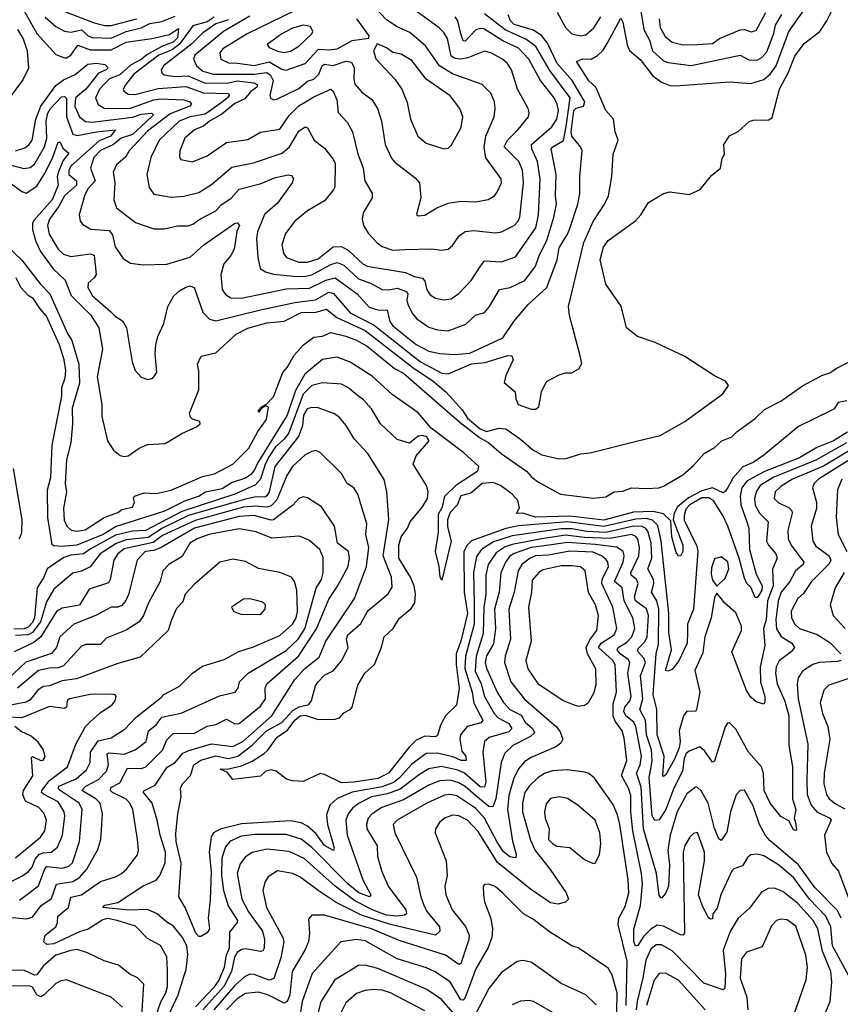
# Model space of a CAD drawing. Extents: x 1246169 to 1426871, y 660025 to 763458.
# Tile 115 of 256: x 1284275 to 1288124, y 710011 to 714631. Entities that reach past the tile are written whole.
import ezdxf

# ---------------------------------------------------------------- set-up
doc = ezdxf.new("R2010")
doc.units = 0

msp = doc.modelspace()

# ---------------------------------------------------------------- linework, layer by layer
at = {"layer": '0CON20XD'}
for points in [[(1287167.2, 714805), (1287202.5, 714585), (1287229.5, 714535), (1287244.2, 714485), (1287295, 714437.9), (1287315, 714430.2), (1287425, 714416.2), (1287655, 714464.6), (1287695, 714443.3), (1287735, 714441.8), (1287756.8, 714453.2), (1287780.3, 714479.7), (1287813.2, 714566.8), (1287821, 714605), (1287850.3, 714655)], [(1285679.5, 714730.5), (1285341.8, 714565), (1285228.5, 714495), (1285214.6, 714475), (1285217.9, 714445), (1285255, 714428.7), (1285296.7, 714426.7), (1285375, 714416.4), (1285445, 714433.6), (1285505, 714398.9), (1285525, 714394.8)], [(1286145, 713710), (1286175, 713714.3), (1286231.1, 713748.9), (1286285, 713770), (1286345, 713780), (1286415, 713776.8), (1286472.5, 713787.5), (1286502.5, 713805), (1286515, 713822.5), (1286534.5, 713865), (1286533.6, 713885), (1286462.2, 713982.2), (1286453.2, 714033.2), (1286461.2, 714085), (1286500.8, 714175), (1286506.2, 714215), (1286503.1, 714245), (1286485, 714285.7), (1286445, 714326.7), (1286305, 714376.7), (1286244.9, 714414.9), (1286178.7, 714508.7), (1286105, 714570.8), (1286045, 714598), (1285995, 714630.8), (1285885, 714749.5)], [(1284218.1, 713875), (1284285, 713825.3), (1284305, 713817.5), (1284355, 713850), (1284392.2, 713907.8), (1284429.4, 713980.6), (1284455, 714056), (1284465, 714055.7), (1284477.5, 714027.5), (1284505.6, 714005), (1284479.4, 713970.6), (1284458.4, 713921.6), (1284451.4, 713895), (1284455.6, 713855), (1284427.3, 713785), (1284341.6, 713688.4), (1284335.6, 713675), (1284335.9, 713645.9), (1284351, 713591), (1284373, 713543), (1284432.3, 713462.3), (1284488.3, 713408.3), (1284517.4, 713337.4), (1284609.4, 713245), (1284646.4, 713185), (1284664.2, 713085), (1284639.3, 712955), (1284661.2, 712825), (1284660.6, 712769.4), (1284686.5, 712655), (1284715, 712610.8), (1284746.3, 712586.3), (1284765, 712581.5), (1284783.8, 712585), (1284835, 712620.5), (1284875, 712637.1), (1284957.8, 712642.2), (1285035, 712689.6), (1285105, 712720), (1285122.5, 712735), (1285120, 712745), (1285086.4, 712756.4), (1285076.1, 712766.1), (1285071.2, 712785), (1285115.5, 712894.5), (1285115.8, 712984.2), (1285109.2, 713015), (1285127, 713053), (1285195, 713067.5), (1285290.4, 713155), (1285345, 713184.2), (1285435, 713208.1), (1285515, 713216.4), (1285595, 713257.4), (1285665, 713259.3), (1285715, 713272.3), (1285763.3, 713233.3), (1285895, 713172.3), (1286119, 712999), (1286214.4, 712935), (1286274.4, 712884.4), (1286350.8, 712800.8), (1286375, 712761.4), (1286435, 712712), (1286465, 712698.3), (1286525, 712713.8), (1286555, 712710.7), (1286625, 712663.5), (1286682.4, 712612.4), (1286725, 712590), (1286805, 712571), (1286838.3, 712571.7), (1286905, 712594), (1286951.5, 712598.5), (1287175, 712654.5), (1287279.7, 712680.3), (1287395, 712746), (1287573.3, 712875), (1287600, 712915), (1287585.7, 712935.7), (1287535, 712960), (1287395, 713050.7), (1287256.7, 713116.7), (1287172.5, 713145), (1287121.4, 713185), (1287097.2, 713287.2), (1287025, 713390), (1286998.5, 713505), (1287014.2, 713564.2), (1287035, 713595.7), (1287163.4, 713686.6), (1287189.4, 713715), (1287225, 713774), (1287295, 713816), (1287325, 713824), (1287415, 713811.2), (1287467.5, 713835), (1287520.5, 713899.5), (1287562.5, 713935), (1287570.7, 713979.3), (1287581.7, 713998.3), (1287577.5, 714045), (1287604.2, 714085.8), (1287645, 714106.2), (1287696.3, 714153.7), (1287715, 714159.4), (1287789.3, 714160.7), (1287805, 714172.5), (1287839.4, 714305), (1287881.6, 714385), (1287910.9, 714459.1), (1287955, 714518.5), (1288028, 714575), (1288061.1, 714625), (1288090.5, 714685)], [(1284225, 713950.8), (1284295, 713933.3), (1284325, 713936.9), (1284345, 713953.2), (1284390.9, 714035), (1284403.1, 714075), (1284399.8, 714155), (1284407.4, 714192.6), (1284419.4, 714215), (1284471.5, 714268.5), (1284485, 714270.5), (1284495, 714260.5), (1284494.7, 714174.7), (1284525, 714093.1), (1284545, 714086.9), (1284635, 714105.5), (1284723.9, 714113.9), (1284701.9, 714085), (1284647.8, 714062.2), (1284517.2, 713945), (1284505.6, 713925), (1284505.2, 713905.2), (1284541.4, 713875), (1284541.7, 713855), (1284485.5, 713805), (1284457.4, 713752.6), (1284415.3, 713695), (1284406.3, 713665), (1284412.9, 713625), (1284455, 713553.6), (1284480.3, 713530.3), (1284515, 713519.7), (1284605, 713533.1), (1284625, 713526), (1284633.9, 713435), (1284625, 713419.5), (1284595.6, 713395), (1284595.4, 713375), (1284617.2, 713335), (1284701.7, 713261.7), (1284725, 713238.5), (1284758.1, 713218.1), (1284776.5, 713185), (1284803.5, 713025), (1284816.9, 712985), (1284845, 712954.2), (1284877, 712943), (1284900.3, 712949.7), (1284919.2, 712975), (1284910, 713065), (1284913.8, 713106.2), (1284923.3, 713145), (1284951.9, 713205), (1284969.4, 713285), (1284998.6, 713335), (1285025, 713359.4), (1285055, 713375.6), (1285075, 713381.9), (1285093.7, 713373.7), (1285135, 713259.1), (1285165, 713226.4), (1285195, 713218.2), (1285405, 713270), (1285566.4, 713303.6), (1285662.9, 713317.1), (1285725, 713353), (1285746.4, 713346.4), (1285825, 713255.6), (1285938.2, 713198.2), (1286155, 713025.5), (1286255, 712972.6), (1286285, 712969.6), (1286395, 713016.4), (1286457, 713023), (1286565, 713055.3), (1286584.3, 713054.3), (1286590, 713035), (1286555, 712961.2), (1286548.3, 712928.3), (1286600, 712885), (1286601.7, 712851.7), (1286613.8, 712825), (1286675, 712804.2), (1286696.7, 712803.3), (1286710, 712815), (1286723.3, 712885), (1286747, 712933), (1286806.1, 712963.9), (1286835, 712973.3), (1286865, 712973.3), (1286897.7, 712992.3), (1286911.7, 713018.3), (1286903.4, 713053.4), (1286853.7, 713243.7), (1286849.7, 713285), (1286921.4, 713585), (1286965.7, 713684.3), (1287017.9, 713765), (1287036.4, 713805), (1287052.7, 713895), (1287059.5, 714000.5), (1287082.5, 714065), (1287068.6, 714105), (1287061.2, 714165), (1287024.4, 714205), (1286977.5, 714315), (1286945, 714344.3), (1286887.5, 714435), (1286915, 714448), (1286955, 714446), (1286985, 714463.1), (1287011.3, 714488.7), (1287031.1, 714518.9), (1287095, 714638), (1287105, 714620), (1287125, 714513.3), (1287136.2, 714486.2), (1287185, 714444.7), (1287245, 714366.9), (1287285, 714338.3), (1287325, 714322.2), (1287350.7, 714320.7), (1287605, 714339.7), (1287705, 714331.7), (1287765, 714351.1), (1287795, 714374.7), (1287823.7, 714415), (1287882.2, 714575), (1287955, 714677.1)], [(1284284.3, 714695), (1284355.8, 714565.8), (1284445, 714467.3), (1284485, 714452.5), (1284495, 714452), (1284515, 714464.2), (1284548.6, 714511.4), (1284605, 714489.5), (1284705, 714489.4), (1284775, 714525.6), (1284895, 714542), (1284978.2, 714561.9), (1285019.8, 714589.8), (1285015, 714545.4), (1284995.7, 714525), (1284945, 714506.1), (1284872.8, 714467.2), (1284845.1, 714444.8), (1284795, 714417.9), (1284745, 714372.4), (1284697, 714353), (1284675, 714331), (1284649.4, 714305), (1284631.3, 714265), (1284643.1, 714233.1), (1284673.9, 714213.9), (1284795, 714215.1), (1284905, 714254.9), (1284935, 714259.3), (1285045, 714254.8), (1285072.7, 714245), (1285081.5, 714235), (1285072.7, 714225), (1284981, 714189), (1284875, 714108.4), (1284788.9, 714015), (1284772.3, 713987.7), (1284729.9, 713950.1), (1284714, 713915), (1284720.9, 713865), (1284716.8, 713785), (1284728.8, 713748.8), (1284818.8, 713678.8), (1284905, 713650), (1284955, 713650), (1285015, 713663.1), (1285065, 713663.9), (1285088, 713672), (1285120.8, 713695), (1285195, 713734.1), (1285219.3, 713760.7), (1285267.1, 713792.9), (1285305, 713836.3), (1285407.5, 713862.5), (1285475, 713891.1), (1285535, 713902.7), (1285550.3, 713900.3), (1285560, 713885), (1285553.5, 713865), (1285485, 713770), (1285422.9, 713717.1), (1285390.9, 713635), (1285385.3, 713605), (1285391.6, 713515), (1285403.5, 713463.5), (1285427.4, 713447.4), (1285465, 713437), (1285575, 713425.5), (1285617.1, 713427.1), (1285645, 713433.1), (1285735, 713483), (1285765, 713491.2), (1285795, 713478.7), (1285865, 713415.5), (1285920, 713395), (1285975, 713365.3), (1286006.1, 713363.9), (1286045, 713371.2), (1286089.6, 713355), (1286095.6, 713345), (1286091.2, 713315), (1286095.2, 713295), (1286118.6, 713248.6), (1286137.3, 713227.3), (1286195, 713188.2), (1286235, 713175.4), (1286285, 713170.4), (1286368.1, 713201.9), (1286413.1, 713245), (1286455, 713256.5), (1286478.5, 713285), (1286525.3, 713364.7), (1286575.2, 713374.8), (1286645, 713407.1), (1286694.3, 713475), (1286711.4, 713525), (1286747.7, 713595), (1286780.6, 713705), (1286792.4, 713765), (1286787.9, 713805), (1286791.8, 713905), (1286768.9, 714025), (1286775.9, 714035), (1286825.6, 714064.4), (1286839.1, 714129.1), (1286857.9, 714265), (1286762.2, 714392.2), (1286696, 714505), (1286649.4, 714539.4), (1286552.9, 714582.9), (1286455, 714659)], [(1285255, 714631), (1285195, 714611.2), (1285131.9, 714568.1), (1285082.2, 714517.8), (1284950, 714415), (1284939.3, 714395), (1284941.3, 714381.3), (1284953, 714373), (1285004.8, 714364.8), (1285065, 714368.3), (1285145, 714332.4), (1285255, 714335.3), (1285295.8, 714344.2), (1285374.1, 714334.1), (1285391.1, 714325), (1285387.4, 714315), (1285357.2, 714292.8), (1285330.5, 714259.5), (1285285, 714237.2), (1285223, 714187), (1285165.2, 714155), (1285138, 714132), (1285095, 714114.4), (1285049.8, 714075), (1285026.2, 714015), (1285025.5, 713985.5), (1285030.8, 713975), (1285085, 713964.6), (1285155, 713992.7), (1285245, 714054.2), (1285345, 714068.2), (1285405, 714103), (1285495, 714116.9), (1285538.8, 714181.2), (1285585, 714227.1), (1285655, 714269.7), (1285735, 714305.6), (1285745, 714296), (1285762.2, 714255), (1285769.1, 714195), (1285810.6, 714150.6), (1285836.2, 714105), (1285861.8, 714001.8), (1285886.8, 713935), (1285893.8, 713875), (1285928.9, 713815), (1285929.1, 713795), (1285885.8, 713724.2), (1285881.2, 713695), (1285888.2, 713665), (1285909.9, 713629.9), (1285950, 713585), (1285975, 713566.2), (1286025, 713550.3), (1286085, 713552.8), (1286205, 713556), (1286255, 713549.1), (1286285, 713554.3), (1286305, 713572), (1286334.4, 713615), (1286365, 713636.9), (1286405, 713642.5), (1286505, 713631.3), (1286535, 713635.4), (1286595.2, 713664.8), (1286614, 713685), (1286621.1, 713705), (1286638.8, 713865), (1286633.1, 713925), (1286616.8, 713965), (1286547.6, 714035), (1286563.9, 714066.1), (1286613.9, 714115), (1286661.1, 714175), (1286664.5, 714195), (1286659.6, 714215), (1286610.7, 714305), (1286581.5, 714395), (1286562.9, 714425), (1286540.5, 714445), (1286485, 714475.9), (1286455, 714483.9), (1286377.5, 714452.5), (1286345, 714445.4), (1286318.2, 714448.2), (1286299.3, 714459.3), (1286282.3, 714542.3), (1286265, 714570.4), (1286242.1, 714592.1), (1286105, 714693.6)], [(1284255, 714016), (1284299.8, 714030.2), (1284320, 714045), (1284334.4, 714065.6), (1284351.2, 714165), (1284374.6, 714225.4), (1284445, 714321.6), (1284480.7, 714349.3), (1284535, 714373.3), (1284595, 714422.6), (1284635, 714427.4), (1284675, 714420.5), (1284690.8, 714405), (1284681.2, 714395), (1284645, 714379.5), (1284585.3, 714304.7), (1284537, 714265), (1284533.3, 714223.3), (1284555, 714175.8), (1284583.8, 714153.8), (1284615, 714150.1), (1284805, 714173.1), (1284845, 714188.4), (1284895, 714192.7), (1284902.1, 714185), (1284868.1, 714151.9), (1284805, 714092.4), (1284751.6, 714075), (1284715, 714045.8), (1284655, 714016.6), (1284622.4, 713985), (1284606.8, 713935), (1284629.4, 713875), (1284595, 713836.9), (1284579.2, 713805), (1284553.4, 713715), (1284558.2, 713685), (1284570.6, 713670.6), (1284608.8, 713648.8), (1284695, 713641.4), (1284711.1, 713621.1), (1284723.3, 713565), (1284760.6, 713510.6), (1284795, 713489.2), (1284855, 713481.5), (1284965, 713484.6), (1285075, 713517.3), (1285138.2, 713575), (1285282.2, 713675), (1285295, 713678.4), (1285305.9, 713665), (1285293.5, 713636.5), (1285281.2, 713555), (1285265.2, 713524.8), (1285233.2, 713485), (1285218, 713435), (1285225.5, 713365), (1285241, 713341), (1285265, 713326.1), (1285315, 713324.8), (1285525, 713368.2), (1285635, 713371.4), (1285710.7, 713409.3), (1285755, 713419.5), (1285858.8, 713345), (1285915, 713282.3), (1285955, 713269.1), (1285998.3, 713268.3), (1286011.9, 713215), (1286026, 713195), (1286135, 713106.7), (1286195, 713075.7), (1286245.9, 713064.1), (1286315, 713059.4), (1286386.3, 713066.3), (1286541.8, 713138.2), (1286593.1, 713215), (1286660.5, 713295), (1286747.4, 713375), (1286796.4, 713505), (1286805, 713560.8), (1286845, 713624.2), (1286855, 713651.2), (1286892.6, 713765), (1286902.8, 713815), (1286902.4, 713895), (1286913.4, 714016.6), (1286906.5, 714035), (1286865.6, 714085), (1286861.5, 714105), (1286873.9, 714205), (1286884.9, 714215.1), (1286919.3, 714225), (1286925.5, 714245), (1286866.2, 714346.2), (1286795.7, 714425.7), (1286750.7, 714520.7), (1286724, 714555), (1286685, 714582.5), (1286595, 714608), (1286577.5, 714625), (1286566.1, 714653.9)], [(1284395, 714643.6), (1284445, 714598.9), (1284485, 714576.6), (1284515, 714572.4), (1284565, 714583.6), (1284595.8, 714555.8), (1284615, 714547.2), (1284705, 714544.9), (1284775, 714574.9), (1284845, 714593.3), (1284885, 714612.8), (1284941.9, 714621.9), (1285005, 714647.8)], [(1284481.7, 714671.7), (1284625, 714615.9), (1284674.3, 714604.3), (1284705, 714604.3), (1284825, 714635.4)], [(1285187.5, 714642.5), (1285155, 714620.8), (1285087.2, 714602.8), (1285024.3, 714515.7), (1284989.7, 714490.3), (1284928.2, 714465), (1284810.8, 714375), (1284770.9, 714325), (1284761.1, 714305), (1284764.3, 714295), (1284785, 714282.2), (1284815, 714279.4), (1284925, 714307.7), (1285055, 714317.4), (1285137.7, 714287.7), (1285255.2, 714285.2), (1285257.2, 714275), (1285250.2, 714265), (1285219.3, 714239.3), (1285145, 714187.7), (1285074.4, 714175), (1285023.4, 714155), (1284930, 714065), (1284890, 713985), (1284871.8, 713905), (1284883.1, 713843.1), (1284905, 713812.7), (1284985, 713797.5), (1285045, 713802.8), (1285115, 713820.3), (1285175, 713857.5), (1285270.5, 713939.5), (1285371.2, 713958.8), (1285507.1, 714005), (1285540.2, 714035), (1285585, 714107.5), (1285615, 714128.9), (1285625, 714124.2), (1285655.7, 714065.7), (1285705, 714027.5), (1285746.2, 713976.2), (1285755.7, 713955.7), (1285752.8, 713845), (1285747.9, 713832.1), (1285705, 713780.8), (1285625, 713733.6), (1285566.5, 713685), (1285522.1, 713627.9), (1285504.1, 713575), (1285512, 713535), (1285527.3, 713515), (1285583.9, 713493.9), (1285625, 713493.1), (1285675, 713509.5), (1285745, 713564.8), (1285785, 713566.3), (1285817.6, 713547.6), (1285885, 713485.9), (1285905, 713474.8), (1286084.8, 713444.8), (1286125, 713425.9), (1286165, 713418.2), (1286174.8, 713404.8), (1286185, 713364.2), (1286200.6, 713340.6), (1286225, 713323.8), (1286263.9, 713316.1), (1286298.3, 713321.7), (1286335, 713346.4), (1286392.6, 713407.4), (1286436.2, 713475), (1286455, 713499.5), (1286535, 713494.6), (1286601.4, 713518.6), (1286695.5, 713654.5), (1286708.5, 713715), (1286716.5, 713883.5), (1286703.6, 713965), (1286676.8, 714025), (1286675.9, 714045), (1286771.7, 714128.3), (1286794.8, 714165), (1286802.6, 714205), (1286796.7, 714235), (1286782.2, 714265), (1286718.8, 714345), (1286663, 714445), (1286615, 714496.8), (1286541.6, 714531.6), (1286452.2, 714587.8), (1286435, 714590.4), (1286415, 714583), (1286365, 714530), (1286355, 714532.2), (1286344, 714564), (1286330, 714625), (1286318.4, 714645)], [(1285355, 714647), (1285230.7, 714575), (1285096.7, 714465), (1285090.3, 714445), (1285104, 714415), (1285135, 714389), (1285185, 714375.7), (1285375, 714375.1), (1285435, 714383.1), (1285451, 714371), (1285464.2, 714345), (1285448.1, 714275), (1285452.4, 714262.4), (1285465, 714255.7), (1285485, 714260), (1285585, 714307.8), (1285625, 714343.3), (1285655, 714352.4), (1285678.4, 714375), (1285694.3, 714415), (1285705, 714422.9), (1285745, 714416.5), (1285805, 714436), (1285831.4, 714431.4), (1285843.5, 714405), (1285842.2, 714352.2), (1285847.8, 714327.8), (1285880.8, 714290.8), (1285927.2, 714257.2), (1285954.2, 714214.2), (1285972, 714155), (1285990, 714045), (1286019.3, 713980.7), (1286035, 713962.2), (1286129.5, 713889.5), (1286150, 713865), (1286157.5, 713795), (1286137, 713717), (1286145, 713710)], [(1285525, 714394.8), (1285615, 714424.7), (1285677, 714493), (1285725, 714489), (1285764.2, 714494.2), (1285835, 714532.6), (1285913.3, 714545), (1285914, 714555), (1285857.2, 714635)], [(1286795.5, 714665.5), (1286835.1, 714595.1), (1286864.9, 714564.9), (1286905, 714554.8), (1286930.5, 714559.5), (1286967.8, 714592.2), (1287001.2, 714645)], [(1287274.4, 714635), (1287279.2, 714595), (1287302.8, 714552.8), (1287335, 714526.2), (1287385, 714513)], [(1287385, 714513), (1287455, 714514.8), (1287525, 714520), (1287557.2, 714542.8), (1287655, 714583.1), (1287675, 714584.3), (1287706.7, 714573.3), (1287729.3, 714580.7), (1287775.2, 714665)], [(1284265.4, 714585.4), (1284291.6, 714541.6), (1284310, 714485), (1284316.1, 714403.9), (1284290.6, 714349.4), (1284212.6, 714245)], [(1285515, 714477.5), (1285545, 714483.3), (1285585, 714507.3), (1285645.6, 714565), (1285650, 714575), (1285639.2, 714599.2), (1285605, 714604.8), (1285555, 714591.7), (1285504.6, 714565), (1285436.5, 714515), (1285445, 714500.8), (1285485, 714483.5), (1285515, 714477.5)], [(1286265, 714024.5), (1286285, 714028.6), (1286299.4, 714040.6), (1286346.2, 714125), (1286353.8, 714175), (1286340, 714215), (1286294, 714274), (1286181.7, 714351.7), (1286115, 714439.4), (1286065, 714468.7), (1286025, 714476.4), (1285995, 714498.6), (1285952, 714518), (1285934.4, 714485), (1285945, 714447.5), (1286035, 714352.2), (1286067.7, 714305), (1286092.6, 714242.6), (1286108.2, 714165), (1286143.3, 714085), (1286181.9, 714051.9), (1286265, 714024.5)], [(1284185, 713598.3), (1284285, 713502.5), (1284371, 713391), (1284417.3, 713345), (1284499.1, 713159.1), (1284520.3, 713125), (1284552.4, 713015), (1284555.2, 712925), (1284521.5, 712808.5), (1284522.8, 712735), (1284515.2, 712645), (1284495, 712565.8), (1284489, 712455), (1284494.2, 712415), (1284481.3, 712338.7), (1284483.3, 712283.3), (1284496.1, 712255), (1284516.5, 712236.5), (1284545, 712231.2), (1284582.2, 712237.8), (1284671.6, 712295), (1284735, 712318.7), (1284755, 712332.3), (1284805, 712344.4), (1284814.3, 712365), (1284809.2, 712385), (1284813.3, 712395), (1284858.7, 712411.3), (1284915, 712407.8), (1284986.1, 712423.9), (1285133, 712487), (1285189.2, 712500.8), (1285275, 712545.7), (1285349.8, 712620.2), (1285391.9, 712698.1), (1285433.1, 712755), (1285442.9, 712812.9), (1285430.5, 712819.5), (1285411.2, 712808.8), (1285395, 712790), (1285395, 712798.8), (1285408.8, 712815), (1285432.5, 712827.5), (1285465, 712861.3), (1285510, 712975), (1285530.5, 712999.5), (1285562.7, 713057.3), (1285606.2, 713105), (1285655, 713141.6), (1285695, 713145.6), (1285735, 713163.5), (1285805, 713146.1), (1285855, 713126.9), (1285905, 713098.7), (1286033.6, 712995), (1286075, 712972.3), (1286340.9, 712740.9), (1286431.2, 712671.2), (1286476.4, 712646.4), (1286534.3, 712595), (1286652.6, 712512.6), (1286675, 712488.2), (1286705, 712463.1), (1286812, 712405), (1286965, 712386), (1287025, 712391.6), (1287063.9, 712416.1), (1287105, 712418.1), (1287145, 712435.2), (1287215, 712431.3), (1287273.3, 712435), (1287295, 712442.4), (1287385, 712496.1), (1287435, 712539.2), (1287486.2, 712595), (1287535, 712623.3), (1287568.1, 712655), (1287615, 712673.2), (1287641.1, 712698.9), (1287725, 712759.1), (1287768.6, 712801.4), (1287845, 712841.2), (1287946.6, 712913.4), (1288038.4, 712961.6), (1288075, 712973.8), (1288105, 712994), (1288405, 713150.2)], [(1288155, 712842.1), (1288115, 712834.4), (1288095, 712805.6), (1288078.1, 712795), (1287927.8, 712722.2), (1287765, 712587.8), (1287715, 712553.7), (1287667.3, 712532.7), (1287619.6, 712480.4), (1287596.2, 712436.2), (1287585, 712416.8), (1287575, 712411.4), (1287525, 712434.6), (1287475, 712420.6), (1287412.6, 712387.4), (1287361.2, 712345), (1287345.8, 712315), (1287340.4, 712285), (1287385.2, 712165), (1287386.1, 712135), (1287375, 712114), (1287365, 712115.6), (1287355, 712130.6), (1287333.5, 712205), (1287330.2, 712280.2), (1287295, 712312.3), (1287245, 712323), (1287155, 712320.3), (1287015, 712282.7), (1286855, 712301.4), (1286695, 712297.1), (1286634.7, 712315.3), (1286605, 712314.2), (1286619.5, 712340.5), (1286611.8, 712375), (1286585, 712404.8), (1286529.8, 712445), (1286495, 712460.2), (1286445, 712455.3), (1286391.2, 712408.8), (1286345, 712397.3), (1286327.4, 712352.6), (1286295, 712319.1), (1286282.5, 712285), (1286281.8, 712251.8), (1286298.7, 712185), (1286255, 712001.9), (1286246.9, 712015), (1286242.9, 712065), (1286225.2, 712135), (1286240.2, 712225), (1286239.8, 712310.2), (1286258.7, 712345), (1286269.4, 712395), (1286325, 712450.3), (1286423.4, 712515), (1286428.5, 712535), (1286358.1, 712598.1), (1286205.5, 712715), (1286145.5, 712785.5), (1286116.8, 712806.8), (1286023.1, 712873.1), (1285928.2, 712958.2), (1285825, 713023.5), (1285765, 713047.7), (1285695, 713036.2), (1285612.5, 712967.5), (1285569, 712891), (1285530.3, 712775), (1285390.5, 712549.5), (1285375, 712515.8), (1285357.4, 712495), (1285335, 712479.9), (1285271.1, 712458.9), (1285225, 712429.1), (1285146.2, 712413.8), (1285117.6, 712395), (1285048.6, 712371.4), (1284954.1, 712325), (1284915, 712312.1), (1284727, 712253), (1284666.2, 712215), (1284543.3, 712165), (1284475, 712158.6), (1284435, 712161.8), (1284427.3, 712167.3), (1284407.7, 712295), (1284406.1, 712425), (1284420.8, 712485), (1284427.8, 712635), (1284472.9, 712865), (1284473, 712905), (1284489.2, 712950.8), (1284491, 712985), (1284483.5, 713035), (1284461.6, 713105), (1284400.6, 713240.6), (1284370.6, 713275), (1284340.7, 713320.7), (1284315, 713337.1), (1284280.7, 713375), (1284259.3, 713419.3)], [(1285940, 711605), (1285973, 711687), (1285985.5, 711735), (1286026.8, 711775), (1286055, 711821.5), (1286110.9, 711869.1), (1286128.9, 711895), (1286131.9, 711935), (1286125.7, 711975), (1286108.9, 712015), (1286053.8, 712105), (1286053.2, 712165), (1286064.8, 712205), (1286094.8, 712245), (1286106.9, 712275), (1286165, 712345.3), (1286188.3, 712385), (1286191.1, 712415), (1286183.2, 712445), (1286120.5, 712545), (1286135.6, 712585), (1286195.5, 712655), (1286185, 712673), (1286165, 712679.8), (1286143.8, 712676.2), (1286103.6, 712643.6), (1286045, 712660.7), (1285967.8, 712735), (1285925, 712805.4), (1285887.9, 712847.9), (1285864.5, 712865), (1285815, 712905.4), (1285785, 712920.8), (1285695, 712927), (1285645, 712915.3), (1285605, 712873.4), (1285537, 712693), (1285515, 712662.6), (1285475, 712626.3), (1285445, 712580.9), (1285426.7, 712545), (1285404.5, 712475.5), (1285380.7, 712449.3), (1285283.9, 712405), (1285036, 712324), (1284865, 712234.9), (1284805, 712231), (1284725, 712211.8), (1284605, 712147.1), (1284575, 712124.6), (1284515, 712117.9), (1284482.5, 712107.5), (1284404.8, 712055), (1284388.6, 712015), (1284357.8, 711965), (1284344.2, 711825), (1284335, 711803.1), (1284315, 711780), (1284296.6, 711773.4), (1284248.4, 711771.6)], [(1288153.7, 712645), (1288009, 712565), (1287812.2, 712485), (1287748.3, 712445), (1287730.9, 712419.1), (1287721.6, 712385), (1287725, 712353.1), (1287745.7, 712315.7), (1287786.6, 712275), (1287778.8, 712185), (1287788.1, 712165), (1287822.5, 712125), (1287828.8, 712105), (1287807, 712053), (1287809.4, 711975), (1287783.1, 711905), (1287777.1, 711815), (1287764.5, 711775), (1287769.7, 711695), (1287748.1, 711595), (1287749.6, 711525), (1287770.4, 711455), (1287770, 711430), (1287765, 711420), (1287730, 711430), (1287705, 711452.9), (1287685, 711484), (1287615.4, 711665), (1287660.3, 711765), (1287661.4, 711785), (1287635, 711848), (1287582.7, 711892.7), (1287566.2, 711915), (1287545, 711940), (1287535, 711920), (1287518.2, 711825), (1287488.4, 711735), (1287479, 711661), (1287442.6, 711577.4), (1287465.7, 711475), (1287450.5, 711395), (1287444.4, 711385.6), (1287405, 711387.3), (1287388.9, 711365), (1287368.8, 711295), (1287372.8, 711245), (1287368, 711215), (1287345, 711158.7), (1287305, 711087.1), (1287295, 711080), (1287292.7, 711085), (1287298.3, 711175), (1287264.9, 711275), (1287264.4, 711395), (1287247.2, 711465), (1287260.6, 711655), (1287271.1, 711701.1), (1287273.2, 711865), (1287263.9, 711903.9), (1287238.4, 711945), (1287249.5, 711985), (1287248.6, 712005), (1287221.3, 712055), (1287239.6, 712105), (1287236.8, 712175), (1287221.2, 712231.2), (1287211, 712245), (1287193.8, 712253.8), (1287155, 712254.4), (1287024.9, 712225.1), (1286935, 712230), (1286865, 712242.8), (1286815, 712242), (1286585, 712209.9), (1286498.1, 712181.9), (1286441, 712145), (1286417.9, 712112.1), (1286403.5, 712036.5), (1286407.7, 711892.3), (1286407.3, 711795), (1286366.5, 711645), (1286363.4, 711586.6), (1286396.9, 711475), (1286404.7, 711424.7), (1286447.5, 711345), (1286438.4, 711331.6), (1286374.9, 711315.1), (1286343.4, 711275), (1286339.5, 711255), (1286349.1, 711199.1), (1286367.5, 711175), (1286369.6, 711155), (1286345.6, 711154.4), (1286311.2, 711171.2), (1286235, 711190), (1286181.5, 711188.5), (1286115, 711138), (1286056.7, 711073.3), (1286028.4, 711051.6), (1285975, 711031.9), (1285835, 711006), (1285763.6, 710976.4), (1285730.7, 710945), (1285715, 710900), (1285719.3, 710855), (1285750, 710745), (1285746.4, 710733.6), (1285705, 710755.8), (1285665, 710813.1), (1285625, 710847), (1285595, 710862.6), (1285545, 710872.3), (1285315, 710857.6), (1285216.3, 710833.7), (1285183.7, 710816.3), (1285173.3, 710796.7), (1285164.5, 710725), (1285172.8, 710635), (1285169.3, 710500.8), (1285160, 710415), (1285165.4, 710365), (1285155, 710346), (1285125, 710329.2), (1285115, 710329.2), (1285101.1, 710345), (1285052, 710465), (1285021.4, 710515), (1285032.9, 710672.9), (1285009.8, 710775), (1285007.7, 710812.3), (1285016.4, 710905), (1285032.7, 710985), (1285029.2, 711025), (1285038.2, 711045), (1285076.9, 711085), (1285091.4, 711135), (1285125, 711156.1), (1285193.7, 711176.3), (1285255, 711163.8), (1285298.9, 711175), (1285364.5, 711225.5), (1285432.7, 711295), (1285505, 711334), (1285558.3, 711391.7), (1285586.2, 711406.2), (1285632.2, 711417.8), (1285643.2, 711436.8), (1285662.7, 711505), (1285675, 711524.4), (1285705, 711555.4), (1285745, 711576.5), (1285786, 711625), (1285815.7, 711685), (1285808.8, 711725), (1285813.8, 711745), (1285875, 711798), (1285899.4, 711839.4), (1285910.3, 711859.7), (1286003.5, 711936.5), (1286021.9, 711968.1), (1286019.1, 712015), (1285979.9, 712115), (1286006.2, 712286.2), (1285997.7, 712415), (1285985, 712472.9), (1285908.2, 712595), (1285844.5, 712665), (1285806.6, 712726.6), (1285775, 712764.5), (1285751.9, 712781.9), (1285675, 712809.2), (1285645, 712811.1), (1285623.1, 712805), (1285606.6, 712775), (1285601.7, 712725), (1285583.3, 712675), (1285472.6, 712535), (1285445.7, 712415), (1285435, 712396.2), (1285425, 712390.8), (1285385, 712392.2), (1285335, 712381.9), (1285066.9, 712305), (1284944.7, 712245.3), (1284878.5, 712201.5), (1284775, 712189.9), (1284727, 712173), (1284652.8, 712125), (1284606.1, 712063.9), (1284565, 712042.8), (1284525, 712033.8), (1284435, 711958.9), (1284400.2, 711899.8), (1284372.9, 711805), (1284335, 711756.5), (1284315, 711745.2), (1284255, 711742.2)], [(1288158.1, 712695), (1288092.3, 712655), (1288015, 712623.8), (1287933.2, 712575), (1287769.3, 712510.7), (1287686.1, 712465), (1287662.2, 712435), (1287654.1, 712395), (1287657.6, 712355), (1287685.4, 712275.4), (1287695.6, 712245), (1287698.3, 712145), (1287729.1, 712029.1), (1287758.3, 711975), (1287755.7, 711955), (1287745, 711936.2), (1287735, 711920.6), (1287725, 711919.2), (1287705, 711968.8), (1287685.7, 711985.7), (1287675, 712011.2), (1287649.7, 712105), (1287597.4, 712255), (1287574.1, 712305), (1287531.5, 712371.5), (1287507, 712387), (1287475, 712386.8), (1287418.3, 712355), (1287399.7, 712335), (1287391.3, 712305), (1287392.6, 712282.6), (1287451.3, 712161.3), (1287456, 712135), (1287436.1, 711865), (1287407, 711795), (1287408.3, 711755), (1287406.2, 711705), (1287365, 711619.5), (1287335, 711581.5), (1287315, 711574.4), (1287305, 711577.5), (1287332.6, 711675), (1287320.3, 711755), (1287320.6, 711845), (1287284.1, 712185), (1287268, 712258), (1287242.9, 712282.9), (1287215, 712290.2), (1287165, 712286.9), (1287015, 712252.7), (1286845, 712274.5), (1286615, 712255.5), (1286556.2, 712243.8), (1286394.1, 712185.9), (1286374.3, 712165.7), (1286359, 712135), (1286359.4, 711945), (1286375.1, 711845), (1286343.7, 711715), (1286322.8, 711655), (1286322.7, 711605), (1286337.1, 711492.9), (1286324.8, 711415.2), (1286273.2, 711365), (1286249.5, 711320.5), (1286235, 711272.1), (1286225, 711265.8), (1286175, 711269.6), (1286135, 711250.5), (1286101.8, 711218.2), (1286004.7, 711095), (1285955, 711070.7), (1285843.5, 711053.5), (1285785, 711051), (1285705, 711090), (1285685, 711093.8), (1285605, 711056), (1285555, 711059.2), (1285527.3, 711067.3), (1285478.8, 711105), (1285455, 711111.1), (1285430, 711105), (1285405, 711081.2), (1285275.4, 711065.4), (1285249.3, 711099.3), (1285216.2, 711115), (1285255, 711116.1), (1285315, 711130.5), (1285365, 711152.6), (1285421.9, 711188.1), (1285438.1, 711201.9), (1285482.5, 711265), (1285532, 711298), (1285565, 711344.6), (1285590.5, 711365), (1285615, 711367.7), (1285675, 711347.2), (1285755, 711348.4), (1285775.5, 711355), (1285795, 711379.2), (1285825.6, 711394.4), (1285834, 711405), (1285860.7, 711509.3), (1285894.2, 711565), (1285940, 711605)], [(1288257.3, 712662.7), (1288045, 712536.5), (1287900.8, 712475), (1287845, 712440.6), (1287818.8, 712415), (1287814.7, 712385), (1287833.5, 712365), (1287885, 712340.7), (1287897.1, 712327.1), (1287898.8, 712315), (1287878.9, 712235), (1287880.5, 712195), (1287893.3, 712165), (1287953.9, 712085), (1287949.6, 712075), (1287913.9, 712045), (1287888.4, 711995), (1287846.5, 711945), (1287832.5, 711905), (1287821.3, 711815), (1287825, 711773.5), (1287847.5, 711737.5), (1287897.3, 711705), (1287908.8, 711685), (1287893.8, 711665), (1287837.4, 711622.6), (1287824, 711595), (1287820.2, 711565), (1287828, 711515), (1287864, 711434), (1287883.5, 711365), (1287883.6, 711225), (1287900.4, 711125), (1287899.6, 710975), (1287915.9, 710925), (1287907.5, 710885), (1287914.2, 710865), (1287918.2, 710831.8), (1287915, 710826.2), (1287905, 710830), (1287882.7, 710872.7), (1287845, 710892.5), (1287795, 710954.2), (1287767.8, 711015), (1287763.8, 711093.8), (1287754.7, 711125), (1287693.6, 711195), (1287635, 711302.9), (1287605, 711332.5), (1287595, 711330), (1287585, 711313.8), (1287535, 711152), (1287525, 711148), (1287489.6, 711199.6), (1287465, 711220), (1287415, 711199.7), (1287401.9, 711188.1), (1287391.8, 711165), (1287383.9, 711105), (1287343.2, 711025), (1287306.3, 710925), (1287275, 710877.5), (1287255, 710873.3), (1287242.5, 710895), (1287228.6, 711075), (1287236.8, 711123.2), (1287242.5, 711155), (1287239.1, 711205), (1287215.6, 711275), (1287210.3, 711345), (1287184.4, 711395), (1287198.3, 711445), (1287187.3, 711552.7), (1287210.3, 711615), (1287203.4, 711635), (1287172.6, 711667.4), (1287177.5, 711682.5), (1287207.5, 711712.5), (1287218.4, 711735), (1287224.5, 711835), (1287215, 711867.1), (1287163.9, 711905), (1287159.7, 711925), (1287176, 711986), (1287167.8, 712005), (1287143.4, 712025), (1287141.5, 712035), (1287179.4, 712115), (1287182.4, 712155), (1287175, 712193.8), (1287165, 712206.3), (1287145, 712214.9), (1287045, 712196), (1286925, 712201), (1286835, 712212.2), (1286724.5, 712195.5), (1286585, 712169.2), (1286552.8, 712157.2), (1286510.2, 712129.8), (1286473.2, 712075), (1286461.9, 712025), (1286461.8, 711935), (1286452, 711875), (1286448.7, 711751.3), (1286415.9, 711645), (1286411.9, 711575), (1286439.1, 711515), (1286455.5, 711455), (1286500.8, 711375), (1286519, 711355), (1286569.3, 711329.3), (1286583.3, 711305), (1286570.1, 711289.9), (1286477.6, 711262.4), (1286456.1, 711243.9), (1286447, 711195), (1286461, 711055), (1286455, 711029.7), (1286435, 711031.9), (1286361, 711095), (1286330.2, 711110.2), (1286253, 711127), (1286195, 711115.5), (1286150.3, 711089.7), (1286059.2, 711020.8), (1286000.6, 710999.4), (1285925, 710985.4), (1285866.9, 710955), (1285837.3, 710932.7), (1285815.3, 710905), (1285804.8, 710875), (1285811.4, 710805), (1285884.4, 710595), (1285922.1, 710525), (1285916.7, 710515), (1285866.3, 710535), (1285815.9, 710575), (1285645, 710747.7), (1285595, 710786), (1285525, 710807.6), (1285378.6, 710808.6), (1285315, 710800.9), (1285263, 710777), (1285240.3, 710749.7), (1285222.8, 710697.2), (1285221.4, 710615), (1285231.6, 710545), (1285252.7, 710472.7), (1285296.2, 710403.8), (1285295.3, 710394.7), (1285259.7, 710350.3), (1285257.5, 710275), (1285242.4, 710235), (1285235, 710184.7), (1285208.6, 710125), (1285185, 710088.5), (1285100, 710000)], [(1284962.2, 709935), (1285019, 710055), (1285045, 710141.4), (1285055.5, 710175), (1285063.2, 710245), (1285058.8, 710285), (1285038.2, 710325), (1284995, 710379.2), (1284965, 710396.6), (1284920.4, 710435), (1284875, 710456), (1284785, 710452.3), (1284664.5, 710465), (1284675, 710476.9), (1284735, 710489.6), (1284855, 710567.1), (1284915, 710593.1), (1284933.3, 710615), (1284956.8, 710675), (1284959.8, 710725), (1284933.5, 710805), (1284920.5, 710875), (1284896.7, 710955), (1284856.5, 711005), (1284857.8, 711012.2), (1284909.9, 711040.1), (1284966.7, 711123.3), (1285005, 711146.4), (1285039.9, 711190.1), (1285068.6, 711201.4), (1285175, 711234), (1285275, 711220.8), (1285322, 711245), (1285457.7, 711365), (1285566.2, 711535), (1285613, 711587), (1285679.6, 711640.4), (1285711.1, 711715), (1285846.2, 711915), (1285902.4, 712065), (1285912.6, 712155), (1285899, 712215), (1285904.1, 712265), (1285861.4, 712405), (1285842, 712435), (1285811.1, 712455), (1285785, 712502.2), (1285685, 712600), (1285665, 712610), (1285645, 712604.5), (1285615, 712589.6), (1285555, 712534.6), (1285527.6, 712492.4), (1285482, 712378), (1285455, 712350.3), (1285435, 712343.9), (1285378.1, 712348.1), (1285325, 712343.2), (1285098, 712282), (1284945, 712211.5), (1284901.3, 712178.7), (1284765, 712147.7), (1284734.8, 712125), (1284717, 712095), (1284699.5, 712005), (1284691.3, 711988.7), (1284601.5, 711958.5), (1284555, 711884.6), (1284475, 711869.8), (1284447.4, 711855), (1284374.9, 711735.1), (1284341.3, 711708.7), (1284249.5, 711665)], [(1288235, 712607.4), (1288022.1, 712475), (1288002.5, 712455), (1287994.6, 712435), (1288012.7, 712365), (1288013, 712337), (1287987.8, 712255), (1287995.4, 712185), (1288010.3, 712160.3), (1288072.5, 712115), (1288080.5, 712095), (1288071.4, 712078.6), (1287988.7, 711995), (1287951, 711939), (1287924.7, 711915), (1287894.4, 711855.6), (1287894.7, 711825), (1287911.3, 711795), (1287933.6, 711775), (1288016.3, 711746.3), (1288075, 711708.8), (1288127.1, 711655)], [(1284274.9, 712195.1), (1284285.6, 712225), (1284287.2, 712285), (1284245.8, 712525)], [(1288131.7, 712475), (1288111.6, 712425), (1288104.7, 712294.7), (1288114.8, 712214.8), (1288155.6, 712135)], [(1284914.2, 709955), (1284936.9, 710023.1), (1284960.9, 710065), (1284968.7, 710095), (1284968.1, 710171.9), (1284965, 710233.8), (1284935, 710287.3), (1284875, 710320.6), (1284818.5, 710378.5), (1284733.1, 710405), (1284686.9, 710413.1), (1284665, 710407.9), (1284596.3, 710363.7), (1284555, 710350.9), (1284435, 710294.9), (1284402.3, 710292.3), (1284388.6, 710305), (1284394.1, 710335.9), (1284444.7, 710375), (1284452.7, 710395), (1284453.8, 710425), (1284503.5, 710465), (1284515, 710513.8), (1284564.5, 710525.5), (1284655, 710588.1), (1284725, 710609.7), (1284752.5, 710625), (1284775.4, 710645), (1284827, 710713), (1284831.9, 710735), (1284827.7, 710785), (1284805.4, 710924.6), (1284792.5, 710955), (1284774.1, 710974.1), (1284710.9, 711005), (1284701.3, 711015), (1284702.3, 711027.7), (1284745, 711051.1), (1284780.5, 711119.5), (1284845, 711117.5), (1284866.9, 711125), (1284945, 711203.9), (1284965, 711252.7), (1284995, 711281.2), (1285095, 711283.1), (1285155, 711315.8), (1285195.6, 711324.4), (1285245, 711349.3), (1285285, 711327.5), (1285305, 711328.5), (1285405, 711410.3), (1285428.3, 711445), (1285426.9, 711495), (1285434.7, 711515), (1285582.3, 711645), (1285667, 711773), (1285725, 711911.5), (1285766.4, 711973.6), (1285816.1, 712065), (1285821.8, 712105), (1285816.8, 712135), (1285765.5, 712175), (1285752.3, 712255), (1285691.1, 712345), (1285625, 712387.9), (1285605, 712392.2), (1285585, 712384.4), (1285556.7, 712353.3), (1285465, 712284.8), (1285455, 712282.5), (1285374.9, 712304.9), (1285305, 712300.6), (1285095, 712245.6), (1284938.8, 712155), (1284905, 712141.2), (1284863.8, 712135), (1284826.7, 712095), (1284785.5, 711934.5), (1284773.7, 711906.3), (1284755, 711882.7), (1284735.3, 711874.7), (1284705, 711874.1), (1284635, 711836.8), (1284529.6, 711795), (1284464.1, 711735), (1284447.6, 711685), (1284425, 711656.5), (1284303.3, 711616.7), (1284225, 711541.5)], [(1284225, 710420.7), (1284305, 710411.7), (1284335, 710420.5), (1284375.3, 710475), (1284425, 710507.7), (1284448.2, 710575), (1284525, 710588.1), (1284555, 710606.9), (1284590.5, 710645), (1284642.2, 710737.8), (1284656.2, 710785), (1284659.2, 710829.2), (1284664.2, 710905), (1284652.1, 710955), (1284631.9, 710975), (1284566.7, 711015), (1284585.9, 711035), (1284645, 711066.7), (1284681.6, 711105), (1284692.4, 711135), (1284685, 711186.2), (1284695, 711190.9), (1284765, 711184.1), (1284816.4, 711205), (1284868.1, 711245), (1284878.9, 711295), (1284915, 711321.8), (1284941.3, 711358.7), (1285033.3, 711376.7), (1285212, 711458), (1285285.7, 711475), (1285300, 711495), (1285306.9, 711525), (1285346.1, 711565), (1285525, 711670.7), (1285581, 711725), (1285613.1, 711773.1), (1285666.5, 711963.5), (1285690.7, 712005), (1285699, 712035), (1285698.1, 712108.1), (1285683.8, 712145), (1285635, 712187.9), (1285587, 712207), (1285457.7, 712197.7), (1285385, 712227.4), (1285305, 712241.7), (1285162.2, 712215), (1285107.3, 712195), (1285073.8, 712175), (1285037.3, 712112.7), (1284975, 712075.4), (1284947.3, 712045), (1284934.6, 711995), (1284878.9, 711895), (1284855.3, 711835), (1284835, 711806.2), (1284775, 711766.1), (1284681.4, 711728.6), (1284655, 711700), (1284585, 711700), (1284565, 711691.1), (1284480.5, 711599.5), (1284455, 711590.4), (1284415, 711588.8), (1284362.7, 711577.3), (1284264.9, 711495.1)], [(1287675.5, 711015.5), (1287655, 711014), (1287635.5, 710994.5), (1287609.2, 710915), (1287591.8, 710818.2), (1287565, 710779.2), (1287555, 710787.1), (1287535, 710835.6), (1287503.8, 710955), (1287472.3, 711012.3), (1287455, 711029.1), (1287445, 711030.4), (1287405, 710998.8), (1287359, 710915), (1287325.8, 710805), (1287315.1, 710735), (1287323, 710665), (1287319, 710565), (1287305, 710531.2), (1287285, 710509.2), (1287275, 710522.5), (1287262.4, 710625), (1287201.9, 710835), (1287190.4, 711029.6), (1287169.1, 711095), (1287186.1, 711135), (1287191.4, 711175), (1287165.1, 711315), (1287155.8, 711335), (1287118.8, 711365), (1287109.1, 711385), (1287113.6, 711405), (1287136.6, 711435), (1287143.5, 711455), (1287127.6, 711565), (1287137.9, 711615), (1287128.6, 711628.6), (1287091.1, 711655), (1287077.3, 711675), (1287082.4, 711685), (1287121.6, 711708.4), (1287147.1, 711735), (1287161, 711775), (1287150.6, 711825), (1287110, 711905), (1287100.4, 711965), (1287064.8, 711995), (1287106.1, 712085), (1287110, 712115), (1287105.8, 712135), (1287076.5, 712156.5), (1286975, 712169.3), (1286845, 712177.4), (1286735, 712161.8), (1286675, 712154.7), (1286595, 712126.4), (1286575, 712114), (1286554.4, 712085), (1286532.5, 712035), (1286523.6, 711945), (1286502.2, 711865), (1286507.3, 711775), (1286498, 711702), (1286465, 711646), (1286459.2, 711615), (1286465, 711587.8), (1286514.8, 711475), (1286545, 711427.1), (1286573.7, 711393.7), (1286627.3, 711367.3), (1286645.4, 711335.4), (1286680.4, 711305), (1286689.6, 711285), (1286671.9, 711268.1), (1286587.7, 711225), (1286550.6, 711189.4), (1286533, 711145), (1286509.1, 710975), (1286495, 710937.3), (1286475, 710939.2), (1286415, 710989.6), (1286365, 711033), (1286335, 711050.9), (1286295, 711063), (1286245, 711059.6), (1286195, 711040), (1286075, 710970.6), (1285973.2, 710935), (1285928.4, 710905), (1285910.3, 710885), (1285901.2, 710855), (1285902.9, 710835), (1285951.8, 710755), (1285953.4, 710705), (1285973.2, 710635), (1286003.4, 710565), (1286087, 710455), (1286089.3, 710435), (1286080.5, 710429.5), (1286045, 710424.1), (1285995, 710430.1), (1285932.7, 710452.7), (1285846.7, 710496.7), (1285754.8, 710565), (1285608.8, 710695), (1285538.8, 710728.8), (1285435, 710738.8), (1285365, 710724.1), (1285335, 710703.8), (1285309.6, 710670.4), (1285295.2, 710625), (1285316.6, 710505), (1285348.8, 710445), (1285413.6, 710355), (1285423, 710315), (1285421.6, 710275), (1285415, 710262.5), (1285405, 710258.9), (1285335, 710271.5), (1285315, 710268.3), (1285295, 710254.2), (1285282.2, 710232.2), (1285269.2, 710165), (1285232.9, 710095), (1285134, 709985)], [(1288175.2, 710125), (1288087.5, 710285), (1288080, 710375), (1288057.2, 710425), (1287980.5, 710505), (1287905, 710605.6), (1287835, 710665.2), (1287765, 710708), (1287735, 710716.2), (1287705, 710713.3), (1287689.5, 710700.5), (1287665, 710660.6), (1287625, 710646.2), (1287615, 710636.7), (1287564.3, 710525), (1287547.4, 710462.6), (1287525.8, 710435), (1287525, 710412.5), (1287515, 710410), (1287505, 710418.8), (1287475.8, 710475.8), (1287460, 710525), (1287487.8, 710685), (1287487.2, 710725), (1287455, 710817.5), (1287435, 710811.9), (1287417.8, 710795), (1287395, 710756), (1287387.8, 710725), (1287392.9, 710345), (1287385, 710335.8), (1287375, 710336.7), (1287295, 710378.3), (1287265, 710382.7), (1287235, 710363.6), (1287201.1, 710328.9), (1287175, 710287.8), (1287163.8, 710283.8), (1287155.9, 710305.9), (1287155.7, 710364.3), (1287187.3, 710475), (1287196.2, 710575), (1287192.4, 710625), (1287151.2, 710825), (1287141.3, 710915), (1287141.3, 710991.3), (1287131.3, 711025), (1287098.3, 711085), (1287123.4, 711155), (1287110.7, 711260.7), (1287100.5, 711295), (1287069.1, 711339.1), (1287059, 711365), (1287058.3, 711421.7), (1287074.8, 711475), (1287067.8, 711605), (1287056.8, 711625), (1286990.4, 711685), (1287002.7, 711705), (1287063.3, 711745), (1287076.1, 711775), (1287057.5, 711875), (1287005.1, 711985), (1287007.4, 712005), (1287036.6, 712065), (1287034.3, 712085), (1287025, 712099.5), (1287005, 712116), (1286965, 712133.3), (1286855, 712137.3), (1286755, 712119.1), (1286695, 712115.6), (1286670, 712105), (1286631.1, 712075), (1286613.1, 712045), (1286594.4, 711945), (1286569.6, 711865), (1286573, 711805), (1286577.9, 711725), (1286552.4, 711645), (1286549.3, 711615), (1286578.3, 711525), (1286643.4, 711443.4), (1286793.3, 711313.3), (1286809.6, 711289.6), (1286822.2, 711255), (1286813.2, 711236.8), (1286790.1, 711219.9), (1286675, 711169.5), (1286645, 711150.6), (1286615, 711115.4), (1286592.1, 711067.9), (1286569.4, 710990.6), (1286563.5, 710925), (1286586.3, 710776.3), (1286603.9, 710715), (1286601.9, 710698.1), (1286575, 710703), (1286545, 710727.3), (1286515, 710771.6), (1286456.1, 710885), (1286415, 710929.5), (1286325, 710990), (1286295, 710995.9), (1286267.1, 710992.9), (1286185, 710955.6), (1286045, 710875.9), (1286027.5, 710855), (1286035.4, 710815), (1286137, 710607), (1286156.6, 710515), (1286171.9, 710471.9), (1286187.1, 710445), (1286244.6, 710375), (1286246.4, 710355), (1286225, 710336.2), (1286015, 710385.1), (1285879, 710429), (1285759.4, 710489.4), (1285674.6, 710545), (1285589.6, 710609.6), (1285555, 710624.2), (1285485, 710637.5), (1285441.1, 710608.9), (1285425, 710583.8), (1285416.2, 710545), (1285432.2, 710465), (1285509.3, 710325), (1285514.8, 710305), (1285500.6, 710229.4), (1285467.3, 710132.7), (1285445, 710124.8), (1285375, 710151.1), (1285355, 710152.1), (1285330.2, 710139.8), (1285285, 710099), (1285186.5, 709985)], [(1284275, 710500.4), (1284363.3, 710566.7), (1284393, 710647), (1284402.5, 710657.5), (1284475, 710650), (1284505, 710659.7), (1284522.2, 710675), (1284555.6, 710775), (1284567.7, 710925), (1284553.7, 710955), (1284464.8, 711015), (1284457.2, 711025), (1284459.3, 711035), (1284540.5, 711069.5), (1284589.1, 711110.9), (1284605.2, 711145), (1284606.8, 711195), (1284643, 711247), (1284705, 711261.4), (1284767.6, 711302.4), (1284821.9, 711358.1), (1284938.6, 711451.4), (1284952, 711465), (1285025, 711503.8), (1285085, 711565.5), (1285131.9, 711598.1), (1285235, 711629.6), (1285303, 711667), (1285372.1, 711687.9), (1285495, 711741.8), (1285555, 711795.3), (1285571.7, 711825), (1285577.6, 711855), (1285574.7, 711955), (1285564.7, 711994.7), (1285550.8, 712015), (1285495, 712037.7), (1285395, 712056.2), (1285335, 712089.5), (1285275, 712100), (1285213.8, 712085), (1285095, 711982.7), (1285051.5, 711935), (1285040.8, 711899.2), (1285011, 711869), (1284986.5, 711815), (1284971.4, 711765), (1284840, 711640), (1284735, 711609.7), (1284541.9, 711538.1), (1284475, 711528.8), (1284415, 711505.2), (1284385, 711501.9), (1284361, 711485), (1284325, 711439.2), (1284305, 711428.5), (1284200.9, 711409.1)], [(1287545, 711973.3), (1287585, 712011.2), (1287601.7, 712055), (1287596.9, 712086.9), (1287565, 712110.3), (1287535, 712101.9), (1287520.4, 712059.6), (1287518.7, 712028.7), (1287525, 712001.2), (1287545, 711973.3)], [(1286895, 711410), (1286925, 711414.4), (1286943.1, 711426.9), (1286968.5, 711471.5), (1286979.4, 711510.6), (1286978.4, 711585), (1286938.5, 711655), (1286932.9, 711685), (1286949, 711721), (1286981.7, 711765), (1286990.9, 711835), (1286976, 711885), (1286942.7, 711942.7), (1286926.9, 712045), (1286905, 712063.8), (1286865, 712068.9), (1286815, 712067.8), (1286730.6, 712049.4), (1286711.8, 712038.2), (1286678.3, 712001.7), (1286676.1, 711945), (1286662.5, 711875), (1286674.7, 711715), (1286648.6, 711625), (1286658.4, 711585), (1286705, 711516.9), (1286825, 711436.7), (1286872.1, 711417.9), (1286895, 711410)], [(1288142, 712038), (1288099.7, 711965), (1288077.3, 711885), (1288090.5, 711835), (1288147.3, 711775)], [(1285405, 711840.9), (1285427.1, 711865), (1285428, 711885), (1285415, 711897.5), (1285392.5, 711905), (1285355, 711914.4), (1285325, 711912.2), (1285268.8, 711875), (1285280, 711855), (1285312.1, 711842.1), (1285405, 711840.9)], [(1288127.5, 711625), (1288110.9, 711619.1), (1288025, 711614.7), (1287995, 711605.8), (1287946.4, 711575), (1287926.4, 711543.6), (1287921.9, 711515), (1287926, 711445), (1287972.5, 711232.5), (1287967.8, 711062.2), (1287969.1, 710995), (1287988.1, 710945), (1288014.9, 710914.9), (1288074.5, 710885), (1288080.9, 710875), (1288050.9, 710805), (1288059.5, 710725), (1288085, 710672.5), (1288116.3, 710636.3), (1288183.7, 710456.3)], [(1288225, 711560.9), (1288071.1, 711508.9), (1288046.4, 711485), (1288029.6, 711425), (1288041.3, 711375), (1288065.3, 711315), (1288075.8, 711255), (1288048.7, 711095), (1288047.5, 711045), (1288059.2, 710995), (1288072.9, 710975), (1288101.3, 710951.3), (1288145, 710928.5)], [(1284213.5, 710576.5), (1284285, 710612), (1284315.8, 710634.2), (1284333.2, 710655), (1284348.3, 710691.7), (1284368.6, 710715), (1284385, 710722.1), (1284423.3, 710725), (1284452, 710748), (1284475.2, 710804.8), (1284486.4, 710895), (1284483.5, 710915), (1284455, 710962), (1284386.6, 710996.6), (1284378.1, 711005), (1284379, 711015), (1284415, 711060.9), (1284498.8, 711125), (1284538.8, 711231.2), (1284584.3, 711315), (1284604.4, 711335), (1284655, 711380.4), (1284707.5, 711415), (1284722.9, 711435), (1284727.5, 711455), (1284722.5, 711462.5), (1284706.6, 711466.6), (1284605, 711464.7), (1284508.6, 711445), (1284497.3, 711435), (1284494.4, 711405.6), (1284485, 711398.9), (1284415, 711409.2), (1284285, 711355.4), (1284225, 711357.8)], [(1284255, 710698), (1284372.2, 710795), (1284393.8, 710825), (1284401.4, 710875), (1284388.8, 710908.8), (1284365, 710934.1), (1284302.7, 710965), (1284290, 710995), (1284293.1, 711015), (1284336.1, 711083.9), (1284331.2, 711168.8), (1284335, 711174.3), (1284375, 711155.3), (1284385, 711157.5), (1284395, 711172), (1284387.6, 711205), (1284361.3, 711241.3), (1284328.8, 711268.8), (1284282, 711292), (1284251.8, 711315)], [(1287120.6, 710005), (1287124.4, 710214.4), (1287082.6, 710385), (1287084.8, 710415.2), (1287115, 710470), (1287132.8, 710535), (1287130, 710595), (1287090.4, 710855), (1287079.9, 710899.9), (1287058.9, 710948.9), (1286972.1, 711072.1), (1286945, 711093.5), (1286925, 711100), (1286845, 711111.9), (1286775, 711106.8), (1286736.4, 711093.6), (1286707.1, 711075), (1286665, 711034.6), (1286645.2, 711005), (1286634.4, 710955), (1286633.3, 710915), (1286671.2, 710781.2), (1286693.1, 710733.1), (1286763.8, 710643.8), (1286838.9, 710535), (1286848.8, 710505), (1286835, 710490), (1286798.9, 710481.1), (1286765, 710486.8), (1286671.7, 710551.7), (1286516.7, 710676.7), (1286425, 710821.3), (1286375, 710875.9), (1286335, 710895.9), (1286305, 710898.2), (1286267.1, 710885), (1286244.4, 710865), (1286225.6, 710835), (1286223.3, 710815), (1286275.4, 710685), (1286280, 710615), (1286269.4, 710565), (1286274.8, 710524.8), (1286303.3, 710455), (1286365.7, 710375.7), (1286383.1, 710335), (1286382.6, 710315), (1286355.5, 710235), (1286345, 710203.1), (1286335, 710198.5), (1286272.2, 710242.2), (1286055, 710310.4), (1285925, 710365.1), (1285705, 710429.2), (1285645, 710429.2), (1285629.2, 710410.8), (1285633.9, 710345), (1285629.3, 710305), (1285612.8, 710265), (1285553.6, 710165), (1285541.9, 710055), (1285530.5, 710025), (1285515, 710016.7), (1285438.8, 710055), (1285395, 710068.2), (1285335, 710061.7), (1285295, 710036.2), (1285245.6, 709985)], [(1286965, 710672), (1286975, 710673.3), (1286995, 710713.3), (1287001.3, 710765), (1286995.8, 710815.8), (1286974.5, 710875), (1286893.1, 710945), (1286845, 710976.4), (1286805, 710985.4), (1286765, 710977.3), (1286745, 710952.5), (1286737.5, 710915), (1286740, 710885), (1286758.5, 710835), (1286755.4, 710785), (1286773.8, 710765), (1286795, 710753.7), (1286855, 710746.5), (1286925, 710690), (1286965, 710672)], [(1288129, 710415), (1288111.9, 710451.9), (1288005, 710560), (1287928.6, 710665), (1287795, 710778.3), (1287773.1, 710803.1), (1287746, 710855), (1287715, 710943.1), (1287675.5, 711015.5)], [(1287076.9, 709973.1), (1287078.1, 710065), (1287055, 710148), (1287035, 710180.6), (1286895, 710275.6), (1286865, 710285.6), (1286760.7, 710350.7), (1286685, 710408.9), (1286638.1, 710435), (1286539.4, 710535), (1286505, 710564.3), (1286475, 710575.6), (1286456.1, 710573.9), (1286448.8, 710565), (1286450, 710525), (1286455, 710492.5), (1286484.6, 710414.6), (1286492.9, 710365), (1286490, 710325), (1286472.5, 710277.5), (1286415, 710177.8), (1286365, 710043.1), (1286355, 710031.2), (1286345, 710031.9), (1286295, 710117.2), (1286221.5, 710165), (1286182.8, 710182.8), (1286045, 710224.3), (1285895, 710309), (1285854.8, 710315.2), (1285781.4, 710305), (1285647.5, 710155), (1285600.7, 710025), (1285589.1, 709955)], [(1288055, 709973.1), (1288077.1, 710025), (1288085.3, 710115), (1288080.5, 710165), (1288040.2, 710260.2), (1288019.2, 710365), (1287996.9, 710405), (1287925, 710484.8), (1287855, 710540.4), (1287815, 710556.8), (1287786.2, 710555), (1287755, 710537.8), (1287697.7, 710462.3), (1287645, 710415.6), (1287607.4, 710352.6), (1287575.2, 710265), (1287585.2, 710154.8), (1287583.2, 710086.8), (1287575, 710078.6), (1287485, 710111.1), (1287335, 710262.9), (1287285, 710290.8), (1287260.5, 710289.5), (1287235, 710270.5), (1287212, 710218), (1287198.7, 710135), (1287171.5, 710025), (1287166.4, 709985)], [(1287911.5, 709975), (1287963.7, 710126.3), (1287971, 710185), (1287962.3, 710242.3), (1287915, 710377.1), (1287875, 710407.6), (1287845, 710410.3), (1287824.8, 710405.2), (1287801.2, 710378.8), (1287758.5, 710281.5), (1287685, 710255.5), (1287661.6, 710225), (1287654.2, 710134.2), (1287685.2, 710045.2), (1287690.8, 709985)], [(1284792.5, 710152.5), (1284738, 710195), (1284671.2, 710215), (1284592.8, 710252.8), (1284545, 710268.1), (1284515, 710264.2), (1284445, 710241.1), (1284385, 710190.2), (1284355, 710149.2), (1284345, 710147.8), (1284295, 710171.6), (1284235, 710170)], [(1286345, 709930.2), (1286254.5, 710034.5), (1286185, 710080.5), (1285955, 710179.8), (1285895, 710194.6), (1285865, 710192.7), (1285752.1, 710125), (1285687.4, 710022.6), (1285662.4, 709925)], [(1286978.7, 710008.7), (1286931.4, 710055), (1286815, 710109.6), (1286675, 710209.5), (1286635, 710216.5), (1286607.9, 710212.1), (1286535, 710160.5), (1286475.3, 710085), (1286407.6, 709952.4)], [(1284848.3, 709955), (1284857.3, 710105), (1284827.8, 710135), (1284792.5, 710152.5)], [(1287490.8, 709985), (1287365, 710123.8), (1287305, 710156.7), (1287275, 710155.4), (1287251.6, 710125), (1287215.8, 710005)], [(1284758, 709998), (1284704.4, 710045), (1284495, 710125.4), (1284468.3, 710121.7), (1284445, 710109.5), (1284390.7, 710055), (1284375, 710047), (1284355.9, 710055), (1284335, 710091.8), (1284325, 710096.3), (1284215, 710097.8)], [(1286175, 709980.5), (1286015, 710064.7), (1285975, 710078.1), (1285935, 710081.2), (1285895, 710076), (1285855, 710062.3), (1285805, 710017.5), (1285782.7, 709975)], [(1286799.2, 709959.2), (1286685, 710023.8), (1286665, 710028.8), (1286625, 710025.5), (1286585, 710009.5)]]:
    msp.add_lwpolyline(points, dxfattribs=at)

doc.saveas('drawing.dxf')
